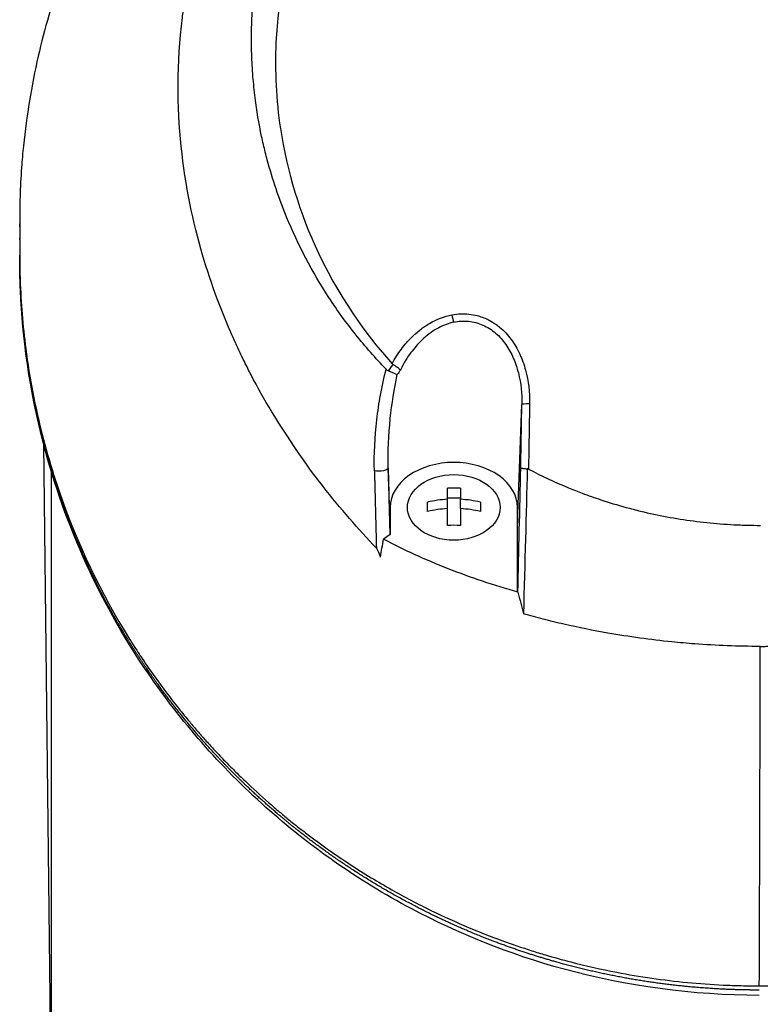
# Model space of a CAD drawing. Header units: millimetres. Extents: x 0 to 4378, y 0 to 2397.
# Tile 243 of 256: x 2210 to 2251, y 1716 to 1770. Entities that reach past the tile are written whole.
import ezdxf

# ---------------------------------------------------------------- set-up
doc = ezdxf.new("R2010")
doc.units = ezdxf.units.MM
doc.header["$LTSCALE"] = 0.2

# ---------------------------------------------------------------- blocks, each defined once
blk = doc.blocks.new('A$Ccbb9c741')
for p, q in [((-40.731, 1259.074), (-40.731, 1259.235)), ((-40.731, 1257.524), (-40.731, 1257.526)), ((-18.522, 1253.552), (-18.522, 1253.553)), ((-17.699, 1253.52), (-17.699, 1253.52)), ((-18.388, 1253.049), (-18.388, 1253.049)), ((-20.031, 1250.635), (-20.031, 1250.635)), ((-13.356, 1242.795), (-13.115, 1249.308)), ((-21.168, 1247.653), (-21.168, 1247.654)), ((-39.421, 1247.145), (-39.006, 1210)), ((-20.473, 1246.366), (-20.473, 1246.366)), ((-39, 1245.724), (-39, 1245.724)), ((-39, 1245.65), (-39, 1210)), ((-20.356, 1242.796), (-20.468, 1245.798)), ((-17.211, 1244.091), (-17.211, 1244.701)), ((-16.486, 1244.701), (-16.486, 1244.091)), ((-17.211, 1244.174), (-16.486, 1244.174)), ((-17.211, 1243.579), (-17.211, 1244.091)), ((-16.486, 1243.579), (-16.486, 1244.091)), ((-18.298, 1243.419), (-18.298, 1243.932)), ((-17.211, 1242.65), (-17.211, 1243.579)), ((-16.486, 1243.579), (-16.486, 1242.65)), ((-15.398, 1243.932), (-15.398, 1243.419)), ((-13.356, 1243.644), (-13.356, 1242.795)), ((-13.356, 1239.011), (-13.356, 1243.644)), ((-13.356, 1243.644), (-13.356, 1242.795)), ((-13.356, 1239.011), (-13.356, 1242.795)), ((-20.356, 1242.155), (-20.726, 1241.89)), ((-13.33, 1238.981), (-13.356, 1239.011)), ((-13.027, 1237.787), (-13.027, 1237.788))]:
    blk.add_line(p, q)
for radius, start, end in [(18.192, 195.595, 195.5959), (24.151, 208.5627, 208.5658), (24.151, 212.0736, 212.0738)]:
    blk.add_arc((0, 1258.5), radius, start, end)
for centre, major_axis, ratio, start_param, end_param in [((-16.864, 1254.178), (-0.093, 0.491), 0.171988, 1.413102, 2.313926), ((-17.731, 1249.278), (1.063, 3.535), 0.885629, 1.174245, 1.292795), ((-16.572, 1248.937), (-3.863, 0.902), 0.946364, 5.882461, 5.960877), ((-12.615, 1249.298), (-0.5, 0.009), 0.072109, 4.863089, 6.264635), ((-16.89, 1254.962), (4.332, 194.896), 0.020112, 4.630787, 4.66595), ((-16.848, 1241.685), (-4.281, 0), 0.707107, 4.627603, 4.797175), ((-16.848, 1240.916), (-4.505, 0), 0.707107, 4.792943, 5.040089), ((-16.848, 1240.916), (-4.505, 0), 0.707107, 4.384689, 4.631835), ((-16.848, 1240.403), (4.505, 0), 0.707107, 1.65135, 1.898497), ((-16.848, 1240.403), (4.505, 0), 0.707107, 1.243096, 1.490243), ((-16.848, 1239.634), (4.281, 0), 0.707107, 1.486011, 1.655582), ((-249.527, 1122.729), (-189.863, -272.948), 0.495892, 2.324686, 2.328383), ((-32.848, 1235.091), (-0.826, -0.564), 0.63566, 5.872724, 6.283191)]:
    blk.add_ellipse(centre, major_axis=major_axis, ratio=ratio, start_param=start_param, end_param=end_param)
blk.add_ellipse((-16.859, 1243.644), major_axis=(2.55, 0), ratio=0.707097)
for points, knots in [([(-21.116, 1241.412), (-21.626, 1241.946), (-22.095, 1242.463), (-23.074, 1243.597), (-23.575, 1244.196), (-24.501, 1245.379), (-25.497, 1246.691), (-27.14, 1249.352), (-27.524, 1250.012), (-27.992, 1250.901), (-28.114, 1251.141), (-28.356, 1251.626), (-28.486, 1251.891), (-28.785, 1252.518), (-28.96, 1252.898), (-29.179, 1253.4), (-29.235, 1253.529), (-29.489, 1254.131), (-29.685, 1254.624), (-30.166, 1255.913), (-30.435, 1256.719), (-31.714, 1261.1), (-32.401, 1265.546), (-31.75, 1270.837), (-31.715, 1271.094), (-31.638, 1271.624), (-31.596, 1271.888), (-31.509, 1272.401), (-31.463, 1272.654), (-31.22, 1273.911), (-30.976, 1274.902), (-30.536, 1276.374), (-30.376, 1276.863), (-29.508, 1279.315), (-28.615, 1281.214), (-27.265, 1283.462), (-26.987, 1283.899), (-24.346, 1287.845), (-21.31, 1290.858), (-15.568, 1294.701), (-13.191, 1295.914), (-9.442, 1297.305), (-8.166, 1297.693), (-5.586, 1298.317), (-4.261, 1298.555), (-2.933, 1298.7)], [0, 0, 0, 0, 0.224226, 0.224226, 0.438481, 0.438481, 0.643813, 0.643813, 0.718212, 0.718212, 0.74576, 0.74576, 0.776284, 0.776284, 0.820204, 0.820204, 0.834927, 0.834927, 0.896521, 0.896521, 0.995652, 0.995652, 1.428405, 1.428405, 1.450296, 1.450296, 1.471663, 1.471663, 1.492327, 1.492327, 1.574835, 1.574835, 1.616316, 1.616316, 1.784634, 1.784634, 1.826029, 1.826029, 2.164003, 2.164003, 2.373598, 2.373598, 2.479923, 2.479923, 2.586935, 2.586935, 2.586935, 2.586935]), ([(-13.381, 1297.546), (-13.998, 1297.334), (-14.607, 1297.109), (-15.869, 1296.608), (-16.518, 1296.33), (-17.882, 1295.706), (-18.593, 1295.354), (-21.136, 1294.006), (-22.859, 1292.909), (-24.878, 1291.412), (-25.292, 1291.093), (-26.628, 1290.019), (-27.511, 1289.242), (-29.245, 1287.582), (-30.089, 1286.694), (-31.29, 1285.313), (-31.686, 1284.835), (-32.465, 1283.852), (-32.847, 1283.345), (-33.595, 1282.303), (-33.96, 1281.766), (-35.055, 1280.074), (-35.73, 1278.899), (-36.656, 1277.089), (-36.956, 1276.464), (-37.531, 1275.178), (-37.806, 1274.518), (-38.327, 1273.164), (-38.572, 1272.469), (-38.912, 1271.416), (-39.021, 1271.059), (-39.344, 1269.956), (-39.539, 1269.207), (-40.087, 1266.827), (-40.357, 1265.184), (-40.566, 1263.137), (-40.6, 1262.735), (-40.668, 1261.796), (-40.695, 1261.258), (-40.722, 1260.366), (-40.728, 1260.04), (-40.73, 1259.606), (-40.731, 1259.543), (-40.731, 1259.404), (-40.731, 1259.332), (-40.731, 1259.007), (-40.73, 1258.812), (-40.73, 1258.459), (-40.73, 1258.363), (-40.731, 1258.077), (-40.731, 1257.931), (-40.731, 1257.622), (-40.731, 1257.47), (-40.73, 1257.217), (-40.729, 1257.116), (-40.727, 1256.926), (-40.725, 1256.845), (-40.722, 1256.648), (-40.719, 1256.541), (-40.714, 1256.343), (-40.711, 1256.253), (-40.665, 1254.898), (-40.562, 1253.633), (-40.293, 1251.565), (-40.163, 1250.76), (-39.86, 1249.191), (-39.689, 1248.425), (-39.401, 1247.294), (-39.302, 1246.927), (-38.987, 1245.826), (-38.756, 1245.095), (-37.548, 1241.634), (-36.282, 1238.963), (-34.603, 1236.266), (-34.516, 1236.129), (-34.342, 1235.856), (-34.254, 1235.72), (-34.076, 1235.45), (-33.986, 1235.315), (-33.824, 1235.074), (-33.751, 1234.967), (-33.302, 1234.316), (-32.907, 1233.774), (-32.383, 1233.09), (-32.266, 1232.939), (-32.046, 1232.659), (-31.942, 1232.529), (-31.733, 1232.269), (-31.627, 1232.139), (-31.383, 1231.844), (-31.245, 1231.68), (-30.972, 1231.36), (-30.838, 1231.205), (-30.548, 1230.876), (-30.393, 1230.704), (-30.163, 1230.453), (-30.091, 1230.375), (-29.914, 1230.185), (-29.808, 1230.073), (-29.578, 1229.832), (-29.453, 1229.702), (-29.144, 1229.387), (-28.959, 1229.202), (-28.573, 1228.822), (-28.372, 1228.628), (-27.754, 1228.044), (-27.329, 1227.659), (-26.789, 1227.191), (-26.686, 1227.102), (-26.417, 1226.874), (-26.251, 1226.735), (-25.903, 1226.449), (-25.722, 1226.303), (-25.343, 1226.003), (-25.145, 1225.848), (-24.745, 1225.543), (-24.544, 1225.393), (-24.145, 1225.1), (-23.948, 1224.958), (-23.359, 1224.542), (-22.962, 1224.272), (-22.177, 1223.758), (-21.79, 1223.513), (-21.026, 1223.049), (-20.65, 1222.829), (-19.559, 1222.213), (-18.828, 1221.829), (-17.418, 1221.143), (-16.743, 1220.836), (-15.452, 1220.292), (-14.839, 1220.051), (-13.67, 1219.625), (-13.119, 1219.436), (-12.315, 1219.181), (-12.069, 1219.105), (-11.358, 1218.894), (-10.889, 1218.764), (-9.588, 1218.427), (-8.749, 1218.238), (-6.621, 1217.828), (-5.325, 1217.641), (-3.358, 1217.453), (-2.7, 1217.406), (-1.711, 1217.359), (-1.378, 1217.348), (-0.715, 1217.332), (-0.388, 1217.329), (-0.057, 1217.329)], [-18.65667, -18.65667, -18.65667, -18.65667, -18.308332, -18.308332, -17.924512, -17.924512, -17.485993, -17.485993, -16.316696, -16.316696, -16.006668, -16.006668, -15.296307, -15.296307, -14.534305, -14.534305, -14.139555, -14.139555, -13.730091, -13.730091, -13.30546, -13.30546, -12.401825, -12.401825, -11.929878, -11.929878, -11.437802, -11.437802, -10.9252, -10.9252, -10.663362, -10.663362, -10.117833, -10.117833, -8.934625, -8.934625, -8.645977, -8.645977, -8.260408, -8.260408, -8.006475, -8.006475, -7.961161, -7.961161, -7.91407, -7.91407, -7.778509, -7.778509, -7.724161, -7.724161, -7.666804, -7.666804, -7.602838, -7.602838, -7.565627, -7.565627, -7.532521, -7.532521, -7.488032, -7.488032, -7.450837, -7.450837, -6.924212, -6.924212, -6.587553, -6.587553, -6.265466, -6.265466, -6.109966, -6.109966, -5.79866, -5.79866, -4.627003, -4.627003, -4.564096, -4.564096, -4.501625, -4.501625, -4.439084, -4.439084, -4.389917, -4.389917, -4.135415, -4.135415, -4.06302, -4.06302, -4.00074, -4.00074, -3.938004, -3.938004, -3.858125, -3.858125, -3.782258, -3.782258, -3.697501, -3.697501, -3.658476, -3.658476, -3.601749, -3.601749, -3.53559, -3.53559, -3.439968, -3.439968, -3.337887, -3.337887, -3.131131, -3.131131, -3.082568, -3.082568, -3.005474, -3.005474, -2.922888, -2.922888, -2.834293, -2.834293, -2.74619, -2.74619, -2.661641, -2.661641, -2.496608, -2.496608, -2.34096, -2.34096, -2.194458, -2.194458, -1.921626, -1.921626, -1.681164, -1.681164, -1.470918, -1.470918, -1.287493, -1.287493, -1.207074, -1.207074, -1.056347, -1.056347, -0.792008, -0.792008, -0.395398, -0.395398, -0.197631, -0.197631, -0.099394, -0.099394, 0, 0, 0, 0]), ([(-20.581, 1251.245), (-21.167, 1251.851), (-21.725, 1252.488), (-22.772, 1253.802), (-23.264, 1254.483), (-24.638, 1256.587), (-25.419, 1258.071), (-26.472, 1260.635), (-26.828, 1261.685), (-27.191, 1263.04), (-27.262, 1263.329), (-27.361, 1263.757), (-27.394, 1263.904), (-27.576, 1264.758), (-27.694, 1265.469), (-27.831, 1266.557), (-27.872, 1266.945), (-27.936, 1267.756), (-27.959, 1268.172), (-27.985, 1269.017), (-27.987, 1269.449), (-27.97, 1270.318), (-27.95, 1270.753), (-27.889, 1271.616), (-27.847, 1272.046), (-27.58, 1274.22), (-27.185, 1275.928), (-26.486, 1277.98), (-26.342, 1278.372), (-25.869, 1279.568), (-25.508, 1280.361), (-24.707, 1281.913), (-24.265, 1282.673), (-23.549, 1283.775), (-23.304, 1284.132), (-22.797, 1284.835), (-22.535, 1285.179), (-21.999, 1285.851), (-21.72, 1286.184), (-21.147, 1286.836), (-20.844, 1287.162), (-20.405, 1287.616), (-20.262, 1287.76), (-17.851, 1290.139), (-15.19, 1291.983), (-11.896, 1293.521), (-11.527, 1293.684), (-10.501, 1294.112), (-9.837, 1294.36), (-8.16, 1294.919), (-7.133, 1295.2), (-5.569, 1295.536), (-5.045, 1295.634), (-3.992, 1295.8), (-3.464, 1295.869), (-2.933, 1295.923)], [0.00002, 0.00002, 0.00002, 0.00002, 0.259158, 0.259158, 0.518708, 0.518708, 1.038075, 1.038075, 1.384705, 1.384705, 1.477831, 1.477831, 1.526561, 1.526561, 1.759973, 1.759973, 1.890971, 1.890971, 2.029156, 2.029156, 2.171186, 2.171186, 2.316283, 2.316283, 2.460898, 2.460898, 3.049329, 3.049329, 3.189055, 3.189055, 3.478614, 3.478614, 3.769885, 3.769885, 3.913253, 3.913253, 4.056001, 4.056001, 4.19686, 4.19686, 4.341119, 4.341119, 4.411312, 4.411312, 5.498875, 5.498875, 5.634552, 5.634552, 5.872375, 5.872375, 6.229939, 6.229939, 6.408513, 6.408513, 6.587137, 6.587137, 6.587137, 6.587137]), ([(0.009, 1293.502), (-1.128, 1293.502), (-2.276, 1293.415), (-4.534, 1293.114), (-5.688, 1292.888), (-8.127, 1292.253), (-9.404, 1291.822), (-13.452, 1290.124), (-16.034, 1288.505), (-20.77, 1284.277), (-22.793, 1281.617), (-25.516, 1276.011), (-26.47, 1272.841), (-26.709, 1267.647), (-26.63, 1266.058), (-26.035, 1262.118), (-25.328, 1259.81), (-22.925, 1254.737), (-21.315, 1252.74), (-20.252, 1251.548)], [-3.557548, -3.557548, -3.557548, -3.557548, -3.349945, -3.349945, -3.131371, -3.131371, -2.88131, -2.88131, -2.314192, -2.314192, -1.681115, -1.681115, -1.111984, -1.111984, -0.864569, -0.864569, -0.492008, -0.492008, -0.000015, -0.000015, -0.000015, -0.000015]), ([(-40.731, 1258.37), (-40.731, 1258.377), (-40.731, 1258.385), (-40.731, 1258.393), (-40.731, 1258.412), (-40.731, 1258.431), (-40.731, 1258.451)], [0.48686638, 0.48686638, 0.48686638, 0.48686638, 0.499983, 0.499983, 0.499983, 0.533528, 0.533528, 0.533528, 0.533528]), ([(-40.725, 1256.655), (-40.727, 1256.8), (-40.729, 1256.945), (-40.731, 1257.235), (-40.731, 1257.38), (-40.731, 1257.524)], [0.000007, 0.000007, 0.000007, 0.000007, 0.4987592, 0.4987592, 1, 1, 1, 1]), ([(-33.674, 1234.527), (-36.481, 1238.632), (-38.41, 1243.08), (-40.276, 1250.567), (-40.671, 1253.611), (-40.725, 1256.646)], [0.000003, 0.000003, 0.000003, 0.000003, 1.913117, 1.913117, 3.184666, 3.184666, 3.184666, 3.184666]), ([(-0.057, 1217.329), (3.152, 1217.331), (6.318, 1217.681), (12.4, 1219.085), (15.238, 1220.101), (20.492, 1222.622), (22.9, 1224.127), (27.174, 1227.408), (29.084, 1229.208), (34.125, 1234.952), (36.565, 1239.174), (39.821, 1247.864), (40.654, 1252.364), (40.725, 1256.879)], [0, 0, 0, 0, 0.125, 0.125, 0.25, 0.25, 0.375, 0.375, 0.5, 0.5, 0.75, 0.75, 1, 1, 1, 1]), ([(-16.962, 1254.239), (-16.637, 1254.301), (-16.312, 1254.309), (-16.031, 1254.279), (-15.858, 1254.261), (-15.7, 1254.229), (-15.571, 1254.195), (-15.527, 1254.183), (-15.486, 1254.172), (-15.449, 1254.16), (-15.344, 1254.128), (-15.237, 1254.089), (-15.133, 1254.045), (-14.987, 1253.982), (-14.846, 1253.908), (-14.722, 1253.832), (-14.658, 1253.794), (-14.599, 1253.754), (-14.545, 1253.717), (-14.475, 1253.667), (-14.406, 1253.615), (-14.341, 1253.561), (-14.095, 1253.36), (-13.883, 1253.129), (-13.702, 1252.883), (-13.608, 1252.756), (-13.524, 1252.627), (-13.449, 1252.498), (-13.37, 1252.363), (-13.297, 1252.222), (-13.23, 1252.076), (-13.102, 1251.798), (-12.994, 1251.498), (-12.912, 1251.192), (-12.752, 1250.6), (-12.679, 1249.977), (-12.69, 1249.335)], [0, 0, 0, 0, 0.068487, 0.068487, 0.068487, 0.110613, 0.110613, 0.110613, 0.125, 0.125, 0.125, 0.165111, 0.165111, 0.165111, 0.221432, 0.221432, 0.221432, 0.25, 0.25, 0.25, 0.287562, 0.287562, 0.287562, 0.427692, 0.427692, 0.427692, 0.5, 0.5, 0.5, 0.5757, 0.5757, 0.5757, 0.720411, 0.720411, 0.720411, 1, 1, 1, 1]), ([(-20.252, 1251.548), (-20.095, 1251.838), (-19.924, 1252.105), (-19.74, 1252.35), (-19.648, 1252.472), (-19.554, 1252.589), (-19.456, 1252.701), (-19.408, 1252.757), (-19.358, 1252.811), (-19.308, 1252.864), (-19.258, 1252.917), (-19.233, 1252.944), (-19.156, 1253.019), (-19.086, 1253.088), (-19.015, 1253.155), (-18.943, 1253.218), (-18.859, 1253.292), (-18.773, 1253.363), (-18.687, 1253.429), (-18.528, 1253.552), (-18.407, 1253.638), (-18.201, 1253.76), (-17.789, 1254.004), (-17.373, 1254.161), (-16.962, 1254.239)], [0, 0, 0, 0, 0.25, 0.25, 0.25, 0.375, 0.375, 0.375, 0.4375, 0.4375, 0.4375, 0.5, 0.5, 0.5, 0.557564, 0.557564, 0.557564, 0.625, 0.625, 0.625, 0.75, 0.75, 0.75, 1, 1, 1, 1]), ([(-16.863, 1253.834), (-17.135, 1253.775), (-17.413, 1253.673), (-17.689, 1253.526), (-17.966, 1253.378), (-18.263, 1253.166), (-18.508, 1252.945), (-18.539, 1252.917), (-18.572, 1252.887), (-18.604, 1252.856), (-18.823, 1252.648), (-19.05, 1252.385), (-19.215, 1252.16), (-19.405, 1251.903), (-19.607, 1251.583), (-19.796, 1251.194)], [0, 0, 0, 0, 0.25, 0.25, 0.25, 0.5, 0.5, 0.5, 0.532422, 0.532422, 0.532422, 0.75, 0.75, 0.75, 1, 1, 1, 1]), ([(-16.863, 1253.834), (-16.591, 1253.892), (-16.317, 1253.909), (-15.91, 1253.869), (-15.773, 1253.844), (-15.508, 1253.774), (-15.38, 1253.729), (-15.13, 1253.619), (-15.009, 1253.554), (-14.776, 1253.406), (-14.663, 1253.322), (-14.347, 1253.052), (-14.162, 1252.842), (-13.836, 1252.375), (-13.7, 1252.125), (-13.471, 1251.598), (-13.378, 1251.32), (-13.165, 1250.476), (-13.104, 1249.898), (-13.115, 1249.308)], [0, 0, 0, 0, 0.125, 0.125, 0.1875, 0.1875, 0.25, 0.25, 0.3125, 0.3125, 0.375, 0.375, 0.5, 0.5, 0.625, 0.625, 0.75, 0.75, 1, 1, 1, 1]), ([(-21.224, 1245.654), (-21.248, 1246.598), (-21.199, 1247.509), (-21.062, 1248.691), (-21.031, 1248.923), (-20.964, 1249.38), (-20.932, 1249.576), (-20.797, 1250.322), (-20.695, 1250.794), (-20.581, 1251.245)], [0, 0, 0, 0, 0.5, 0.5, 0.625, 0.625, 0.75, 0.75, 0.9999843, 0.9999843, 0.9999843, 0.9999843]), ([(-20.581, 1251.245), (-20.563, 1251.225), (-20.542, 1251.208), (-20.498, 1251.177), (-20.475, 1251.163), (-20.449, 1251.153)], [-0.0164291, -0.0164291, -0.0164291, -0.0164291, -0.00823051, -0.00823051, -0.00000316, -0.00000316, -0.00000316, -0.00000316]), ([(-20.449, 1251.153), (-20.28, 1251.08), (-20.066, 1250.988), (-19.979, 1250.955), (-19.974, 1250.953), (-19.97, 1250.952), (-19.966, 1250.95)], [0.0000019, 0.0000019, 0.0000019, 0.0000019, 0.9489065, 0.9489065, 0.9489065, 1, 1, 1, 1]), ([(-20.207, 1251.511), (-20.215, 1251.517), (-20.223, 1251.522), (-20.239, 1251.534), (-20.246, 1251.541), (-20.252, 1251.548)], [0.000074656, 0.000074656, 0.000074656, 0.000074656, 0.002992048, 0.002992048, 0.005998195, 0.005998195, 0.005998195, 0.005998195]), ([(-19.796, 1251.194), (-19.797, 1251.193), (-19.797, 1251.194), (-19.797, 1251.194), (-19.797, 1251.194), (-19.798, 1251.198), (-19.813, 1251.217), (-19.879, 1251.279), (-19.917, 1251.31), (-19.998, 1251.37), (-20.039, 1251.399), (-20.122, 1251.458), (-20.165, 1251.486), (-20.207, 1251.511)], [0.000118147, 0.000118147, 0.000118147, 0.000118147, 0.000172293, 0.000172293, 0.000241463, 0.000241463, 0.001890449, 0.001890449, 0.00330171, 0.00330171, 0.004523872, 0.004523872, 0.005682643, 0.005682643, 0.005682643, 0.005682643]), ([(-20.468, 1245.798), (-20.491, 1246.718), (-20.447, 1247.63), (-20.351, 1248.533), (-20.265, 1249.351), (-20.136, 1250.157), (-19.966, 1250.95)], [0, 0, 0, 0, 0.524755, 0.524755, 0.524755, 1, 1, 1, 1]), ([(-20.468, 1245.798), (-20.471, 1245.755), (-20.553, 1245.696), (-20.72, 1245.663), (-20.888, 1245.631), (-21.099, 1245.634), (-21.224, 1245.654)], [0, 0, 0, 0, 0.497498, 0.497498, 0.497498, 1, 1, 1, 1]), ([(-13.356, 1243.644), (-13.356, 1244.297), (-13.733, 1244.936), (-15.033, 1245.854), (-15.938, 1246.119), (-17.775, 1246.119), (-18.68, 1245.854), (-19.98, 1244.936), (-20.356, 1244.297), (-20.356, 1243.148), (-20.356, 1242.652), (-20.356, 1242.155)], [0, 0, 0, 0, 0.210107, 0.210107, 0.420214, 0.420214, 0.630321, 0.630321, 0.840428, 0.840428, 1, 1, 1, 1]), ([(-13.176, 1245.827), (-13.176, 1245.827), (-13.176, 1245.827), (-13.175, 1245.819), (-13.165, 1245.813), (-13.131, 1245.803), (-13.106, 1245.798), (-13.066, 1245.794), (-13.057, 1245.793), (-13.016, 1245.789), (-12.979, 1245.784), (-12.901, 1245.776), (-12.859, 1245.772), (-12.816, 1245.77)], [-0.00030662, -0.00030662, -0.00030662, -0.00030662, 0, 0, 0.01532058, 0.01532058, 0.03142731, 0.03142731, 0.03552574, 0.03552574, 0.04971247, 0.04971247, 0.06328028, 0.06328028, 0.06328028, 0.06328028]), ([(-12.75, 1245.753), (-12.76, 1245.758), (-12.771, 1245.762), (-12.793, 1245.768), (-12.804, 1245.77), (-12.816, 1245.77)], [-0.00715982, -0.00715982, -0.00715982, -0.00715982, -0.003611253, -0.003611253, -0.000066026, -0.000066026, -0.000066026, -0.000066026]), ([(-12.75, 1245.753), (-12.036, 1245.374), (-11.304, 1245.032), (-10.302, 1244.621), (-10.046, 1244.521), (-9.46, 1244.301), (-9.12, 1244.181), (-8.317, 1243.915), (-7.855, 1243.776), (-7.126, 1243.576), (-6.855, 1243.505), (-5.626, 1243.207), (-4.656, 1243.027), (-3.187, 1242.833), (-2.695, 1242.782), (-1.957, 1242.724), (-1.708, 1242.708), (-1.335, 1242.689), (-1.211, 1242.683), (-0.968, 1242.674), (-0.841, 1242.67), (-0.476, 1242.66), (-0.235, 1242.657), (0.004, 1242.657)], [0.000005, 0.000005, 0.000005, 0.000005, 0.245288, 0.245288, 0.32758, 0.32758, 0.439471, 0.439471, 0.588452, 0.588452, 0.672216, 0.672216, 0.969709, 0.969709, 1.119078, 1.119078, 1.193047, 1.193047, 1.22978, 1.22978, 1.265, 1.265, 1.331927, 1.331927, 1.331927, 1.331927]), ([(-13.33, 1238.981), (-14.644, 1239.353), (-15.923, 1239.782), (-18.402, 1240.756), (-19.593, 1241.298), (-20.726, 1241.89)], [0.000001, 0.000001, 0.000001, 0.000001, 0.4247069, 0.4247069, 0.8513165, 0.8513165, 0.8513165, 0.8513165]), ([(-20.894, 1240.918), (-20.929, 1241.019), (-20.97, 1241.136), (-21.035, 1241.282), (-21.065, 1241.343), (-21.102, 1241.394), (-21.109, 1241.402), (-21.116, 1241.412)], [-0.05209089, -0.05209089, -0.05209089, -0.05209089, -0.01888658, -0.01888658, -0.00311949, -0.00311949, 0, 0, 0, 0]), ([(-0.005, 1236.001), (-1.223, 1236.001), (-2.426, 1236.048), (-4.026, 1236.168), (-4.447, 1236.205), (-5.459, 1236.307), (-6.049, 1236.378), (-7.219, 1236.539), (-7.801, 1236.63), (-9.193, 1236.874), (-10.002, 1237.037), (-11.185, 1237.307), (-11.563, 1237.399), (-12.303, 1237.588), (-12.667, 1237.686), (-13.027, 1237.787)], [0, 0, 0, 0, 0.36531, 0.36531, 0.496252, 0.496252, 0.680576, 0.680576, 0.864613, 0.864613, 1.12402, 1.12402, 1.248089, 1.248089, 1.369227, 1.369227, 1.369227, 1.369227]), ([(-0.005, 1236.001), (0.077, 1236.002), (0.138, 1236.002), (0.276, 1236.003), (0.346, 1236.004), (0.558, 1236.007), (0.698, 1236.009), (1.122, 1236.018), (1.399, 1236.026), (2.237, 1236.056), (2.795, 1236.086), (4.449, 1236.199), (5.547, 1236.309), (6.906, 1236.495), (7.185, 1236.535), (7.935, 1236.651), (8.411, 1236.731), (9.593, 1236.95), (10.293, 1237.096), (11.675, 1237.418), (12.358, 1237.594), (13.029, 1237.784)], [-1.313678, -1.313678, -1.313678, -1.313678, -1.294129, -1.294129, -1.273962, -1.273962, -1.233424, -1.233424, -1.151167, -1.151167, -0.987029, -0.987029, -0.662873, -0.662873, -0.580154, -0.580154, -0.434248, -0.434248, -0.216716, -0.216716, -0.000003, -0.000003, -0.000003, -0.000003]), ([(-0.057, 1216.805), (-3.698, 1216.806), (-7.392, 1217.314), (-13.778, 1219.058), (-16.611, 1220.203), (-22.167, 1223.153), (-24.857, 1225.062), (-29.726, 1229.412), (-31.887, 1231.913), (-33.674, 1234.527)], [0, 0, 0, 0, 1.092287, 1.092287, 2.049133, 2.049133, 3.165441, 3.165441, 4.382582, 4.382582, 4.382582, 4.382582])]:
    blk.add_open_spline(points, degree=3, knots=knots)
for points, weights, knots in [([(-33.748, 1234.783), (-34.105, 1235.305), (-34.789, 1236.359), (-36.669, 1239.575), (-38.371, 1243.469), (-39.681, 1248.029), (-40.348, 1251.48), (-40.618, 1254.077), (-40.703, 1255.795), (-40.72, 1256.37), (-40.725, 1256.655)], [0.999998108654, 0.999998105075, 0.999998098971, 0.999998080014, 0.999998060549, 0.999998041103, 0.999998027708, 0.999998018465, 0.999998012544, 0.999998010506, 0.999998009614], [0, 0, 0, 0, 0.0767447, 0.1535458, 0.461084, 0.6161941, 0.7713836, 0.9235868, 0.9620932, 1, 1, 1, 1]), ([(-21.224, 1245.654), (-21.203, 1244.857), (-21.183, 1244.063), (-21.147, 1242.651), (-21.132, 1242.031), (-21.116, 1241.412)], [1.00000384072, 1.0000038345, 1.00000382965, 1.00000382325, 1.00000382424, 1.00000381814], [0, 0, 0, 0, 0.5599538, 0.5599538, 0.9999968, 0.9999968, 0.9999968, 0.9999968]), ([(-0.057, 1217.098), (-0.337, 1217.098), (-0.772, 1217.102), (-1.489, 1217.121), (-2.383, 1217.158), (-3.683, 1217.248), (-5.81, 1217.474), (-8.005, 1217.845), (-10.146, 1218.341), (-11.722, 1218.773), (-13.452, 1219.322), (-15.634, 1220.128), (-17.759, 1221.076), (-20.075, 1222.274), (-22.276, 1223.58), (-24.265, 1224.967), (-25.573, 1225.984), (-26.511, 1226.753), (-27.433, 1227.554), (-28.484, 1228.536), (-29.416, 1229.467), (-30.154, 1230.251), (-30.869, 1231.048), (-31.594, 1231.903), (-32.345, 1232.849), (-33.066, 1233.808), (-33.503, 1234.424), (-33.748, 1234.783)], [0.999997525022, 0.999997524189, 0.999997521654, 0.99999751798, 0.999997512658, 0.999997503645, 0.999997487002, 0.999997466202, 0.999997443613, 0.999997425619, 0.999997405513, 0.999997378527, 0.999997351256, 0.999997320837, 0.999997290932, 0.999997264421, 0.999997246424, 0.999997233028, 0.999997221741, 0.999997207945, 0.999997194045, 0.99999718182, 0.999997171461, 0.999997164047, 0.99999715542, 0.99999714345, 0.999997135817, 0.999997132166], [0, 0, 0, 0, 0.018958, 0.029272, 0.048196, 0.079169, 0.117037, 0.192828, 0.230763, 0.268726, 0.306728, 0.358604, 0.434813, 0.476456, 0.552898, 0.629475, 0.666083, 0.685252, 0.72711, 0.765543, 0.804005, 0.83721, 0.856421, 0.894878, 0.933434, 0.961485, 1, 1, 1, 1])]:
    blk.add_rational_spline(points, weights, degree=3, knots=knots)
for points in [[(-40.725, 1256.655), (-40.725, 1256.652), (-40.725, 1256.649), (-40.725, 1256.646)], [(-20.169, 1251.037), (-20.169, 1251.035), (-20.168, 1251.032), (-20.167, 1251.029)], [(-13.176, 1245.827), (-13.155, 1246.988), (-13.135, 1248.148), (-13.115, 1249.308)], [(-12.69, 1249.335), (-12.71, 1248.124), (-12.73, 1246.944), (-12.75, 1245.753)], [(-20.468, 1245.798), (-20.438, 1244.572), (-20.408, 1243.354), (-20.377, 1242.14)], [(-12.816, 1245.77), (-12.882, 1243.268), (-12.952, 1240.607), (-13.027, 1237.787)], [(-13.33, 1238.981), (-13.23, 1238.583), (-13.129, 1238.186), (-13.027, 1237.787)], [(-0.057, 1217.329), (-0.033, 1223.525), (-0.015, 1229.749), (-0.005, 1236.001)]]:
    blk.add_open_spline(points, degree=3)

msp = doc.modelspace()

# ---------------------------------------------------------------- block references
msp.add_blockref('A$Ccbb9c741', (2251.163, 499.915))

doc.saveas('drawing.dxf')
